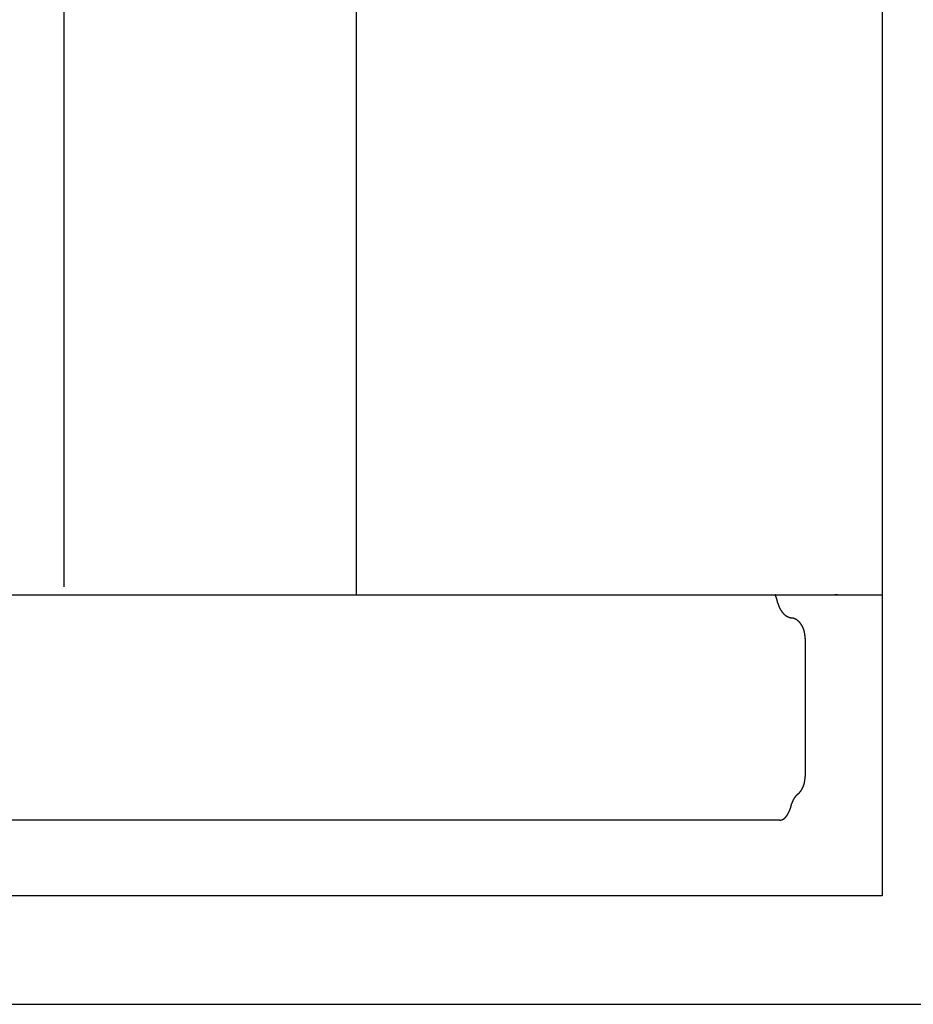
# Model space of a CAD drawing. Extents: x 715 to 7297, y 267 to 3409.
# Tile 60 of 70: x 6041 to 6259, y 337 to 578. Entities that reach past the tile are written whole.
import ezdxf

# ---------------------------------------------------------------- set-up
doc = ezdxf.new("R2010")
doc.units = 0
doc.layers.get('0').update_dxf_attribs({"linetype": 'CONTINUOUS'})
doc.layers.get('DEFPOINTS').update_dxf_attribs({"linetype": 'CONTINUOUS'})
doc.layers.add('4', color=3, linetype='CONTINUOUS')
doc.layers.add('5', color=3, linetype='CONTINUOUS')
doc.styles.get("Standard").update_dxf_attribs({"font": 'ISOCP.SHX'})
doc.dimstyles.get("Standard").update_dxf_attribs({"dimtxt": 2.5, "dimasz": 2.5, "dimexe": 1.25, "dimexo": 0.625, "dimtad": 1, "dimcen": 2.5, "dimazin": 3, "dimtfac": 1, "dimtmove": 0, "dimatfit": 3})

# ---------------------------------------------------------------- blocks, each defined once
blk = doc.blocks.new('PUNKT')
at = {"layer": '4', "color": 0, "linetype": 'BYBLOCK'}
blk.add_line((-0.5, 0), (-1, 0), dxfattribs=at)
at = {"layer": '4', "color": 0, "linetype": 'BYBLOCK', "const_width": 0.5}
blk.add_lwpolyline([(-0.25, 0, 1), (0.25, 0, 1)], format="xyb", close=True, dxfattribs=at)
blk = doc.blocks.new('*U18')
at = {"layer": '5', "color": 2}
blk.add_text('230', height=70, rotation=90, dxfattribs=at).set_placement((6502.54, 1514.63))
blk = doc.blocks.new('*D8')
at = {"layer": '5'}
for p, q in [((6271.5, 2737.27), (6572.55, 2737.27)), ((6532.55, 2697.27), (6532.55, 477.27)), ((6271.55, 437.27), (6572.55, 437.27))]:
    blk.add_line(p, q, dxfattribs=at)
at = {"layer": 'DEFPOINTS', "color": 0}
for p in [(6251.5, 2737.27), (6251.55, 437.27), (6532.55, 437.27)]:
    blk.add_point(p, dxfattribs=at)
blk.add_blockref('*U18', (0, 0))
at = {"layer": '5', "xscale": 40, "yscale": 40, "zscale": 40}
for p, rotation in [((6532.55, 2737.27), 90), ((6532.55, 437.27), 270)]:
    blk.add_blockref('PUNKT', p, dxfattribs=dict(at, rotation=rotation))

msp = doc.modelspace()

# ---------------------------------------------------------------- linework, layer by layer
for p, q in [((6251.55, 2810.771), (6251.55, 363.771)), ((6051.689, 439.271), (6051.689, 2737.271)), ((6123.183, 437.271), (6122.088, 2737.271)), ((1171.717, 437.271), (6251.55, 437.271)), ((6240.007, 437.271), (6240.902, 437.271)), ((6240.693, 437.271), (6240.033, 437.271)), ((6232.767, 426.661), (6232.767, 392.931)), ((6226.612, 382.271), (6017.563, 382.271)), ((6251.55, 363.771), (4717.775, 363.771)), ((4772.775, 337.271), (6272.775, 337.271))]:
    msp.add_line(p, q)
for points in [[(6226.08, 435.271, 0), (6226.08, 435.282, 0), (6226.08, 435.293, 0), (6226.08, 435.304, 0), (6226.08, 435.315, 0), (6226.07, 435.326, 0), (6226.07, 435.336, 0), (6226.07, 435.347, 0), (6226.07, 435.358, 0), (6226.07, 435.369, 0), (6226.06, 435.38, 0), (6226.06, 435.391, 0), (6226.06, 435.402, 0), (6226.06, 435.413, 0), (6226.06, 435.423, 0), (6226.05, 435.434, 0), (6226.05, 435.445, 0), (6226.05, 435.456, 0), (6226.05, 435.467, 0), (6226.05, 435.478, 0), (6226.04, 435.489, 0), (6226.04, 435.499, 0), (6226.04, 435.51, 0), (6226.04, 435.521, 0), (6226.03, 435.532, 0), (6226.03, 435.543, 0), (6226.03, 435.554, 0), (6226.03, 435.565, 0), (6226.03, 435.575, 0), (6226.02, 435.586, 0), (6226.02, 435.597, 0), (6226.02, 435.608, 0), (6226.02, 435.619, 0), (6226.01, 435.63, 0), (6226.01, 435.64, 0), (6226.01, 435.651, 0), (6226.01, 435.662, 0), (6226, 435.673, 0), (6226, 435.684, 0), (6226, 435.695, 0), (6226, 435.705, 0), (6226, 435.716, 0), (6225.99, 435.727, 0), (6225.99, 435.738, 0), (6225.99, 435.749, 0), (6225.99, 435.76, 0), (6225.98, 435.77, 0), (6225.98, 435.781, 0), (6225.98, 435.792, 0), (6225.98, 435.803, 0), (6225.97, 435.814, 0), (6225.97, 435.824, 0), (6225.97, 435.835, 0), (6225.97, 435.846, 0), (6225.96, 435.857, 0), (6225.96, 435.868, 0), (6225.96, 435.878, 0), (6225.95, 435.889, 0), (6225.95, 435.9, 0), (6225.95, 435.911, 0), (6225.95, 435.922, 0), (6225.94, 435.932, 0), (6225.94, 435.943, 0), (6225.94, 435.954, 0), (6225.94, 435.965, 0), (6225.93, 435.976, 0), (6225.93, 435.986, 0), (6225.93, 435.997, 0), (6225.92, 436.008, 0), (6225.92, 436.019, 0), (6225.92, 436.029, 0), (6225.92, 436.04, 0), (6225.91, 436.051, 0), (6225.91, 436.062, 0), (6225.91, 436.073, 0), (6225.9, 436.083, 0), (6225.9, 436.094, 0), (6225.9, 436.105, 0), (6225.9, 436.115, 0), (6225.89, 436.126, 0), (6225.89, 436.137, 0), (6225.89, 436.148, 0), (6225.88, 436.158, 0), (6225.88, 436.169, 0), (6225.88, 436.18, 0), (6225.87, 436.19, 0), (6225.87, 436.201, 0), (6225.87, 436.212, 0), (6225.87, 436.222, 0), (6225.86, 436.233, 0), (6225.86, 436.244, 0), (6225.86, 436.254, 0), (6225.85, 436.265, 0), (6225.85, 436.276, 0), (6225.85, 436.286, 0), (6225.84, 436.297, 0), (6225.84, 436.307, 0), (6225.84, 436.318, 0), (6225.83, 436.329, 0), (6225.83, 436.339, 0), (6225.83, 436.35, 0), (6225.82, 436.36, 0), (6225.82, 436.371, 0), (6225.82, 436.381, 0), (6225.81, 436.392, 0), (6225.81, 436.402, 0), (6225.81, 436.413, 0), (6225.8, 436.423, 0), (6225.8, 436.434, 0), (6225.8, 436.445, 0), (6225.79, 436.455, 0), (6225.79, 436.465, 0), (6225.79, 436.476, 0), (6225.78, 436.486, 0), (6225.78, 436.497, 0), (6225.78, 436.507, 0), (6225.77, 436.518, 0), (6225.77, 436.528, 0), (6225.77, 436.539, 0), (6225.76, 436.549, 0), (6225.76, 436.559, 0), (6225.76, 436.57, 0), (6225.75, 436.58, 0), (6225.75, 436.591, 0), (6225.75, 436.601, 0), (6225.74, 436.611, 0), (6225.74, 436.622, 0), (6225.73, 436.632, 0), (6225.73, 436.642, 0), (6225.73, 436.653, 0), (6225.72, 436.663, 0), (6225.72, 436.673, 0), (6225.72, 436.684, 0), (6225.71, 436.694, 0), (6225.71, 436.704, 0), (6225.71, 436.714, 0), (6225.7, 436.725, 0), (6225.7, 436.735, 0), (6225.69, 436.745, 0), (6225.69, 436.755, 0), (6225.69, 436.766, 0), (6225.68, 436.776, 0), (6225.68, 436.786, 0), (6225.68, 436.796, 0), (6225.67, 436.806, 0), (6225.67, 436.816, 0), (6225.66, 436.827, 0), (6225.66, 436.837, 0), (6225.66, 436.847, 0), (6225.65, 436.857, 0), (6225.65, 436.867, 0), (6225.64, 436.877, 0), (6225.64, 436.887, 0), (6225.64, 436.897, 0), (6225.63, 436.907, 0), (6225.63, 436.917, 0), (6225.62, 436.927, 0), (6225.62, 436.937, 0), (6225.62, 436.947, 0), (6225.61, 436.957, 0), (6225.61, 436.967, 0), (6225.6, 436.977, 0), (6225.6, 436.987, 0), (6225.6, 436.997, 0), (6225.59, 437.007, 0), (6225.59, 437.017, 0), (6225.58, 437.027, 0), (6225.58, 437.037, 0), (6225.58, 437.047, 0), (6225.57, 437.057, 0), (6225.57, 437.067, 0), (6225.56, 437.077, 0), (6225.56, 437.086, 0), (6225.55, 437.096, 0), (6225.55, 437.106, 0), (6225.55, 437.116, 0), (6225.54, 437.126, 0), (6225.54, 437.135, 0), (6225.53, 437.145, 0), (6225.53, 437.155, 0), (6225.53, 437.165, 0), (6225.52, 437.174, 0), (6225.52, 437.184, 0), (6225.51, 437.194, 0), (6225.51, 437.204, 0), (6225.5, 437.213, 0), (6225.5, 437.223, 0), (6225.49, 437.233, 0), (6225.49, 437.242, 0), (6225.49, 437.252, 0), (6225.48, 437.261, 0), (6225.48, 437.271, 0)], [(6226.08, 435.271, 0), (6226.1, 435.225, 0), (6226.11, 435.179, 0), (6226.12, 435.133, 0), (6226.14, 435.088, 0), (6226.15, 435.042, 0), (6226.16, 434.997, 0), (6226.18, 434.952, 0), (6226.19, 434.907, 0), (6226.21, 434.863, 0), (6226.22, 434.818, 0), (6226.24, 434.774, 0), (6226.25, 434.73, 0), (6226.27, 434.686, 0), (6226.29, 434.642, 0), (6226.3, 434.598, 0), (6226.32, 434.555, 0), (6226.34, 434.512, 0), (6226.36, 434.469, 0), (6226.37, 434.426, 0), (6226.39, 434.384, 0), (6226.41, 434.341, 0), (6226.43, 434.299, 0), (6226.45, 434.258, 0), (6226.47, 434.216, 0), (6226.48, 434.175, 0), (6226.5, 434.133, 0), (6226.52, 434.093, 0), (6226.54, 434.052, 0), (6226.56, 434.012, 0), (6226.58, 433.971, 0), (6226.61, 433.931, 0), (6226.63, 433.892, 0), (6226.65, 433.852, 0), (6226.67, 433.813, 0), (6226.69, 433.774, 0), (6226.71, 433.736, 0), (6226.74, 433.697, 0), (6226.76, 433.659, 0), (6226.78, 433.621, 0), (6226.8, 433.584, 0), (6226.83, 433.547, 0), (6226.85, 433.51, 0), (6226.87, 433.473, 0), (6226.9, 433.437, 0), (6226.92, 433.401, 0), (6226.95, 433.365, 0), (6226.97, 433.329, 0), (6227, 433.294, 0), (6227.02, 433.259, 0), (6227.05, 433.225, 0), (6227.07, 433.19, 0), (6227.1, 433.156, 0), (6227.12, 433.123, 0), (6227.15, 433.089, 0), (6227.18, 433.056, 0), (6227.2, 433.023, 0), (6227.23, 432.991, 0), (6227.26, 432.959, 0), (6227.28, 432.927, 0), (6227.31, 432.896, 0), (6227.34, 432.865, 0), (6227.37, 432.834, 0), (6227.39, 432.804, 0), (6227.42, 432.774, 0), (6227.45, 432.744, 0), (6227.48, 432.714, 0), (6227.51, 432.685, 0), (6227.54, 432.657, 0), (6227.57, 432.628, 0), (6227.59, 432.6, 0), (6227.62, 432.573, 0), (6227.65, 432.545, 0), (6227.68, 432.519, 0), (6227.71, 432.492, 0), (6227.74, 432.466, 0), (6227.77, 432.44, 0), (6227.8, 432.414, 0), (6227.83, 432.389, 0), (6227.86, 432.365, 0), (6227.9, 432.34, 0), (6227.93, 432.316, 0), (6227.96, 432.293, 0), (6227.99, 432.27, 0), (6228.02, 432.247, 0), (6228.05, 432.224, 0), (6228.08, 432.202, 0), (6228.12, 432.18, 0), (6228.15, 432.159, 0), (6228.18, 432.138, 0), (6228.21, 432.118, 0), (6228.24, 432.098, 0), (6228.28, 432.078, 0), (6228.31, 432.058, 0), (6228.34, 432.04, 0), (6228.37, 432.021, 0), (6228.41, 432.003, 0), (6228.44, 431.985, 0), (6228.47, 431.968, 0), (6228.51, 431.951, 0), (6228.54, 431.934, 0), (6228.57, 431.918, 0), (6228.61, 431.902, 0), (6228.64, 431.887, 0), (6228.68, 431.872, 0), (6228.71, 431.858, 0), (6228.74, 431.843, 0), (6228.78, 431.83, 0), (6228.81, 431.817, 0), (6228.85, 431.804, 0), (6228.88, 431.791, 0), (6228.91, 431.779, 0), (6228.95, 431.768, 0), (6228.98, 431.756, 0), (6229.02, 431.746, 0), (6229.05, 431.735, 0), (6229.09, 431.725, 0), (6229.12, 431.716, 0), (6229.16, 431.707, 0), (6229.19, 431.698, 0), (6229.23, 431.69, 0), (6229.26, 431.682, 0), (6229.3, 431.675, 0), (6229.33, 431.668, 0), (6229.37, 431.661, 0), (6229.4, 431.655, 0), (6229.44, 431.649, 0), (6229.47, 431.644, 0), (6229.51, 431.639, 0)], [(6232.77, 426.661, 0), (6232.77, 426.719, 0), (6232.77, 426.777, 0), (6232.77, 426.834, 0), (6232.76, 426.892, 0), (6232.76, 426.949, 0), (6232.76, 427.007, 0), (6232.76, 427.065, 0), (6232.75, 427.122, 0), (6232.75, 427.179, 0), (6232.74, 427.237, 0), (6232.74, 427.294, 0), (6232.73, 427.351, 0), (6232.73, 427.408, 0), (6232.72, 427.465, 0), (6232.71, 427.522, 0), (6232.71, 427.579, 0), (6232.7, 427.636, 0), (6232.69, 427.692, 0), (6232.68, 427.749, 0), (6232.67, 427.805, 0), (6232.66, 427.861, 0), (6232.65, 427.917, 0), (6232.64, 427.973, 0), (6232.63, 428.028, 0), (6232.62, 428.083, 0), (6232.61, 428.139, 0), (6232.59, 428.194, 0), (6232.58, 428.249, 0), (6232.57, 428.303, 0), (6232.55, 428.357, 0), (6232.54, 428.412, 0), (6232.53, 428.466, 0), (6232.51, 428.519, 0), (6232.49, 428.573, 0), (6232.48, 428.626, 0), (6232.46, 428.679, 0), (6232.44, 428.731, 0), (6232.43, 428.784, 0), (6232.41, 428.836, 0), (6232.39, 428.888, 0), (6232.37, 428.939, 0), (6232.35, 428.99, 0), (6232.33, 429.041, 0), (6232.31, 429.092, 0), (6232.29, 429.142, 0), (6232.27, 429.192, 0), (6232.25, 429.242, 0), (6232.23, 429.291, 0), (6232.21, 429.34, 0), (6232.19, 429.388, 0), (6232.16, 429.436, 0), (6232.14, 429.484, 0), (6232.12, 429.532, 0), (6232.09, 429.579, 0), (6232.07, 429.625, 0), (6232.04, 429.672, 0), (6232.02, 429.717, 0), (6231.99, 429.763, 0), (6231.97, 429.808, 0), (6231.94, 429.853, 0), (6231.91, 429.897, 0), (6231.89, 429.941, 0), (6231.86, 429.984, 0), (6231.83, 430.027, 0), (6231.8, 430.069, 0), (6231.77, 430.111, 0), (6231.75, 430.153, 0), (6231.72, 430.194, 0), (6231.69, 430.234, 0), (6231.66, 430.274, 0), (6231.63, 430.314, 0), (6231.6, 430.353, 0), (6231.57, 430.392, 0), (6231.53, 430.43, 0), (6231.5, 430.468, 0), (6231.47, 430.505, 0), (6231.44, 430.542, 0), (6231.41, 430.578, 0), (6231.37, 430.613, 0), (6231.34, 430.648, 0), (6231.31, 430.683, 0), (6231.27, 430.717, 0), (6231.24, 430.75, 0), (6231.21, 430.783, 0), (6231.17, 430.816, 0), (6231.14, 430.847, 0), (6231.1, 430.879, 0), (6231.07, 430.909, 0), (6231.03, 430.94, 0), (6231, 430.969, 0), (6230.96, 430.998, 0), (6230.92, 431.027, 0), (6230.89, 431.054, 0), (6230.85, 431.082, 0), (6230.81, 431.108, 0), (6230.78, 431.134, 0), (6230.74, 431.16, 0), (6230.7, 431.185, 0), (6230.67, 431.209, 0), (6230.63, 431.233, 0), (6230.59, 431.256, 0), (6230.55, 431.278, 0), (6230.51, 431.3, 0), (6230.47, 431.321, 0), (6230.44, 431.342, 0), (6230.4, 431.362, 0), (6230.36, 431.381, 0), (6230.32, 431.4, 0), (6230.28, 431.418, 0), (6230.24, 431.435, 0), (6230.2, 431.452, 0), (6230.16, 431.468, 0), (6230.12, 431.484, 0), (6230.08, 431.499, 0), (6230.04, 431.513, 0), (6230, 431.527, 0), (6229.96, 431.54, 0), (6229.92, 431.552, 0), (6229.88, 431.564, 0), (6229.84, 431.575, 0), (6229.8, 431.585, 0), (6229.76, 431.595, 0), (6229.71, 431.604, 0), (6229.67, 431.612, 0), (6229.63, 431.62, 0), (6229.59, 431.627, 0), (6229.55, 431.633, 0), (6229.51, 431.639, 0)], [(6230.97, 388.601, 0), (6230.99, 388.622, 0), (6231.02, 388.643, 0), (6231.04, 388.664, 0), (6231.07, 388.685, 0), (6231.09, 388.707, 0), (6231.12, 388.729, 0), (6231.14, 388.751, 0), (6231.17, 388.774, 0), (6231.19, 388.797, 0), (6231.22, 388.82, 0), (6231.24, 388.843, 0), (6231.27, 388.867, 0), (6231.29, 388.891, 0), (6231.31, 388.915, 0), (6231.34, 388.94, 0), (6231.36, 388.965, 0), (6231.38, 388.99, 0), (6231.41, 389.015, 0), (6231.43, 389.04, 0), (6231.45, 389.066, 0), (6231.48, 389.092, 0), (6231.5, 389.119, 0), (6231.52, 389.145, 0), (6231.54, 389.172, 0), (6231.56, 389.199, 0), (6231.59, 389.227, 0), (6231.61, 389.254, 0), (6231.63, 389.282, 0), (6231.65, 389.31, 0), (6231.67, 389.338, 0), (6231.69, 389.367, 0), (6231.71, 389.396, 0), (6231.73, 389.425, 0), (6231.76, 389.454, 0), (6231.78, 389.484, 0), (6231.8, 389.513, 0), (6231.82, 389.543, 0), (6231.84, 389.573, 0), (6231.86, 389.604, 0), (6231.87, 389.635, 0), (6231.89, 389.665, 0), (6231.91, 389.696, 0), (6231.93, 389.728, 0), (6231.95, 389.759, 0), (6231.97, 389.791, 0), (6231.99, 389.823, 0), (6232.01, 389.855, 0), (6232.02, 389.887, 0), (6232.04, 389.92, 0), (6232.06, 389.953, 0), (6232.08, 389.986, 0), (6232.09, 390.019, 0), (6232.11, 390.052, 0), (6232.13, 390.086, 0), (6232.14, 390.12, 0), (6232.16, 390.153, 0), (6232.18, 390.188, 0), (6232.19, 390.222, 0), (6232.21, 390.256, 0), (6232.23, 390.291, 0), (6232.24, 390.326, 0), (6232.26, 390.361, 0), (6232.27, 390.396, 0), (6232.29, 390.431, 0), (6232.3, 390.467, 0), (6232.31, 390.502, 0), (6232.33, 390.538, 0), (6232.34, 390.574, 0), (6232.36, 390.61, 0), (6232.37, 390.647, 0), (6232.38, 390.683, 0), (6232.4, 390.72, 0), (6232.41, 390.757, 0), (6232.42, 390.794, 0), (6232.43, 390.831, 0), (6232.45, 390.868, 0), (6232.46, 390.905, 0), (6232.47, 390.943, 0), (6232.48, 390.98, 0), (6232.49, 391.018, 0), (6232.5, 391.056, 0), (6232.52, 391.094, 0), (6232.53, 391.132, 0), (6232.54, 391.17, 0), (6232.55, 391.208, 0), (6232.56, 391.247, 0), (6232.57, 391.285, 0), (6232.58, 391.324, 0), (6232.59, 391.363, 0), (6232.59, 391.402, 0), (6232.6, 391.441, 0), (6232.61, 391.48, 0), (6232.62, 391.519, 0), (6232.63, 391.558, 0), (6232.64, 391.598, 0), (6232.64, 391.637, 0), (6232.65, 391.677, 0), (6232.66, 391.716, 0), (6232.67, 391.756, 0), (6232.67, 391.796, 0), (6232.68, 391.836, 0), (6232.69, 391.876, 0), (6232.69, 391.916, 0), (6232.7, 391.956, 0), (6232.7, 391.996, 0), (6232.71, 392.036, 0), (6232.71, 392.076, 0), (6232.72, 392.117, 0), (6232.72, 392.157, 0), (6232.73, 392.198, 0), (6232.73, 392.238, 0), (6232.74, 392.279, 0), (6232.74, 392.319, 0), (6232.74, 392.36, 0), (6232.75, 392.4, 0), (6232.75, 392.441, 0), (6232.75, 392.482, 0), (6232.76, 392.523, 0), (6232.76, 392.563, 0), (6232.76, 392.604, 0), (6232.76, 392.645, 0), (6232.76, 392.686, 0), (6232.76, 392.727, 0), (6232.77, 392.768, 0), (6232.77, 392.809, 0), (6232.77, 392.849, 0), (6232.77, 392.89, 0), (6232.77, 392.931, 0)], [(6230.97, 388.601, 0), (6230.95, 388.589, 0), (6230.94, 388.576, 0), (6230.92, 388.563, 0), (6230.91, 388.551, 0), (6230.89, 388.538, 0), (6230.88, 388.525, 0), (6230.86, 388.512, 0), (6230.85, 388.498, 0), (6230.83, 388.485, 0), (6230.82, 388.472, 0), (6230.8, 388.458, 0), (6230.79, 388.445, 0), (6230.77, 388.431, 0), (6230.76, 388.417, 0), (6230.74, 388.403, 0), (6230.73, 388.389, 0), (6230.71, 388.375, 0), (6230.7, 388.361, 0), (6230.68, 388.346, 0), (6230.67, 388.332, 0), (6230.65, 388.317, 0), (6230.64, 388.303, 0), (6230.63, 388.288, 0), (6230.61, 388.273, 0), (6230.6, 388.258, 0), (6230.58, 388.243, 0), (6230.57, 388.228, 0), (6230.55, 388.213, 0), (6230.54, 388.197, 0), (6230.53, 388.182, 0), (6230.51, 388.167, 0), (6230.5, 388.151, 0), (6230.48, 388.135, 0), (6230.47, 388.119, 0), (6230.46, 388.104, 0), (6230.44, 388.088, 0), (6230.43, 388.071, 0), (6230.42, 388.055, 0), (6230.4, 388.039, 0), (6230.39, 388.023, 0), (6230.38, 388.006, 0), (6230.36, 387.99, 0), (6230.35, 387.973, 0), (6230.34, 387.956, 0), (6230.32, 387.939, 0), (6230.31, 387.922, 0), (6230.3, 387.905, 0), (6230.28, 387.888, 0), (6230.27, 387.871, 0), (6230.26, 387.854, 0), (6230.25, 387.837, 0), (6230.23, 387.819, 0), (6230.22, 387.802, 0), (6230.21, 387.784, 0), (6230.2, 387.766, 0), (6230.18, 387.748, 0), (6230.17, 387.731, 0), (6230.16, 387.713, 0), (6230.15, 387.694, 0), (6230.13, 387.676, 0), (6230.12, 387.658, 0), (6230.11, 387.64, 0), (6230.1, 387.621, 0), (6230.09, 387.603, 0), (6230.07, 387.584, 0), (6230.06, 387.566, 0), (6230.05, 387.547, 0), (6230.04, 387.528, 0), (6230.03, 387.509, 0), (6230.02, 387.49, 0), (6230, 387.471, 0), (6229.99, 387.452, 0), (6229.98, 387.433, 0), (6229.97, 387.414, 0), (6229.96, 387.394, 0), (6229.95, 387.375, 0), (6229.94, 387.355, 0), (6229.93, 387.336, 0), (6229.91, 387.316, 0), (6229.9, 387.297, 0), (6229.89, 387.277, 0), (6229.88, 387.257, 0), (6229.87, 387.237, 0), (6229.86, 387.217, 0), (6229.85, 387.197, 0), (6229.84, 387.177, 0), (6229.83, 387.156, 0), (6229.82, 387.136, 0), (6229.81, 387.116, 0), (6229.8, 387.095, 0), (6229.79, 387.075, 0), (6229.78, 387.054, 0), (6229.77, 387.033, 0), (6229.76, 387.013, 0), (6229.75, 386.992, 0), (6229.74, 386.971, 0), (6229.73, 386.95, 0), (6229.72, 386.929, 0), (6229.71, 386.908, 0), (6229.7, 386.887, 0), (6229.69, 386.866, 0), (6229.68, 386.844, 0), (6229.67, 386.823, 0), (6229.67, 386.802, 0), (6229.66, 386.78, 0), (6229.65, 386.759, 0), (6229.64, 386.737, 0), (6229.63, 386.716, 0), (6229.62, 386.694, 0), (6229.61, 386.672, 0), (6229.6, 386.65, 0), (6229.6, 386.628, 0), (6229.59, 386.606, 0), (6229.58, 386.584, 0), (6229.57, 386.562, 0), (6229.56, 386.54, 0), (6229.55, 386.518, 0), (6229.55, 386.496, 0), (6229.54, 386.474, 0), (6229.53, 386.451, 0), (6229.52, 386.429, 0), (6229.52, 386.407, 0), (6229.51, 386.384, 0), (6229.5, 386.362, 0), (6229.49, 386.339, 0), (6229.49, 386.316, 0), (6229.48, 386.294, 0), (6229.47, 386.271, 0)], [(6227.27, 382.424, 0), (6227.28, 382.427, 0), (6227.29, 382.431, 0), (6227.3, 382.435, 0), (6227.3, 382.439, 0), (6227.31, 382.443, 0), (6227.32, 382.447, 0), (6227.33, 382.451, 0), (6227.33, 382.455, 0), (6227.34, 382.459, 0), (6227.35, 382.463, 0), (6227.36, 382.467, 0), (6227.36, 382.471, 0), (6227.37, 382.475, 0), (6227.38, 382.48, 0), (6227.39, 382.484, 0), (6227.39, 382.488, 0), (6227.4, 382.493, 0), (6227.41, 382.497, 0), (6227.42, 382.502, 0), (6227.42, 382.506, 0), (6227.43, 382.511, 0), (6227.44, 382.516, 0), (6227.45, 382.52, 0), (6227.45, 382.525, 0), (6227.46, 382.53, 0), (6227.47, 382.534, 0), (6227.47, 382.539, 0), (6227.48, 382.544, 0), (6227.49, 382.549, 0), (6227.5, 382.554, 0), (6227.5, 382.559, 0), (6227.51, 382.564, 0), (6227.52, 382.569, 0), (6227.53, 382.574, 0), (6227.53, 382.58, 0), (6227.54, 382.585, 0), (6227.55, 382.59, 0), (6227.56, 382.595, 0), (6227.56, 382.601, 0), (6227.57, 382.606, 0), (6227.58, 382.612, 0), (6227.59, 382.617, 0), (6227.59, 382.623, 0), (6227.6, 382.628, 0), (6227.61, 382.634, 0), (6227.62, 382.639, 0), (6227.62, 382.645, 0), (6227.63, 382.651, 0), (6227.64, 382.657, 0), (6227.65, 382.663, 0), (6227.65, 382.668, 0), (6227.66, 382.674, 0), (6227.67, 382.68, 0), (6227.67, 382.686, 0), (6227.68, 382.692, 0), (6227.69, 382.698, 0), (6227.7, 382.705, 0), (6227.7, 382.711, 0), (6227.71, 382.717, 0), (6227.72, 382.723, 0), (6227.73, 382.73, 0), (6227.73, 382.736, 0), (6227.74, 382.742, 0), (6227.75, 382.749, 0), (6227.76, 382.755, 0), (6227.76, 382.762, 0), (6227.77, 382.768, 0), (6227.78, 382.775, 0), (6227.79, 382.781, 0), (6227.79, 382.788, 0), (6227.8, 382.795, 0), (6227.81, 382.801, 0), (6227.81, 382.808, 0), (6227.82, 382.815, 0), (6227.83, 382.822, 0), (6227.84, 382.829, 0), (6227.84, 382.836, 0), (6227.85, 382.843, 0), (6227.86, 382.85, 0), (6227.87, 382.857, 0), (6227.87, 382.864, 0), (6227.88, 382.871, 0), (6227.89, 382.878, 0), (6227.9, 382.885, 0), (6227.9, 382.893, 0), (6227.91, 382.9, 0), (6227.92, 382.907, 0), (6227.92, 382.915, 0), (6227.93, 382.922, 0), (6227.94, 382.929, 0), (6227.95, 382.937, 0), (6227.95, 382.944, 0), (6227.96, 382.952, 0), (6227.97, 382.96, 0), (6227.97, 382.967, 0), (6227.98, 382.975, 0), (6227.99, 382.983, 0), (6228, 382.99, 0), (6228, 382.998, 0), (6228.01, 383.006, 0), (6228.02, 383.014, 0), (6228.02, 383.022, 0), (6228.03, 383.03, 0), (6228.04, 383.038, 0), (6228.05, 383.046, 0), (6228.05, 383.054, 0), (6228.06, 383.062, 0), (6228.07, 383.07, 0), (6228.07, 383.078, 0), (6228.08, 383.086, 0), (6228.09, 383.094, 0), (6228.1, 383.103, 0), (6228.1, 383.111, 0), (6228.11, 383.119, 0), (6228.12, 383.128, 0), (6228.12, 383.136, 0), (6228.13, 383.145, 0), (6228.14, 383.153, 0), (6228.15, 383.162, 0), (6228.15, 383.17, 0), (6228.16, 383.179, 0), (6228.17, 383.187, 0), (6228.17, 383.196, 0), (6228.18, 383.205, 0), (6228.19, 383.214, 0), (6228.19, 383.222, 0), (6228.2, 383.231, 0), (6228.21, 383.24, 0), (6228.21, 383.249, 0), (6228.22, 383.258, 0), (6228.23, 383.267, 0), (6228.24, 383.276, 0), (6228.24, 383.285, 0), (6228.25, 383.294, 0), (6228.26, 383.303, 0), (6228.26, 383.312, 0), (6228.27, 383.321, 0), (6228.28, 383.33, 0), (6228.28, 383.34, 0), (6228.29, 383.349, 0), (6228.3, 383.358, 0), (6228.3, 383.368, 0), (6228.31, 383.377, 0), (6228.32, 383.386, 0), (6228.32, 383.396, 0), (6228.33, 383.405, 0), (6228.34, 383.415, 0), (6228.34, 383.424, 0), (6228.35, 383.434, 0), (6228.36, 383.444, 0), (6228.36, 383.453, 0), (6228.37, 383.463, 0), (6228.38, 383.473, 0), (6228.38, 383.482, 0), (6228.39, 383.492, 0), (6228.4, 383.502, 0), (6228.4, 383.512, 0), (6228.41, 383.522, 0), (6228.42, 383.532, 0), (6228.42, 383.542, 0), (6228.43, 383.552, 0), (6228.44, 383.562, 0), (6228.44, 383.572, 0), (6228.45, 383.582, 0), (6228.46, 383.592, 0), (6228.46, 383.602, 0), (6228.47, 383.612, 0), (6228.48, 383.623, 0), (6228.48, 383.633, 0), (6228.49, 383.643, 0), (6228.5, 383.653, 0), (6228.5, 383.664, 0), (6228.51, 383.674, 0), (6228.51, 383.684, 0), (6228.52, 383.695, 0), (6228.53, 383.705, 0), (6228.53, 383.716, 0), (6228.54, 383.726, 0), (6228.55, 383.737, 0), (6228.55, 383.747, 0), (6228.56, 383.758, 0), (6228.57, 383.769, 0), (6228.57, 383.779, 0), (6228.58, 383.79, 0), (6228.58, 383.801, 0), (6228.59, 383.811, 0), (6228.6, 383.822, 0), (6228.6, 383.833, 0), (6228.61, 383.844, 0), (6228.61, 383.854, 0), (6228.62, 383.865, 0), (6228.63, 383.876, 0), (6228.63, 383.887, 0), (6228.64, 383.898, 0), (6228.65, 383.909, 0), (6228.65, 383.92, 0), (6228.66, 383.931, 0), (6228.66, 383.942, 0), (6228.67, 383.953, 0), (6228.68, 383.964, 0), (6228.68, 383.975, 0), (6228.69, 383.986, 0), (6228.69, 383.997, 0), (6228.7, 384.009, 0), (6228.71, 384.02, 0), (6228.71, 384.031, 0), (6228.72, 384.042, 0), (6228.72, 384.054, 0), (6228.73, 384.065, 0), (6228.73, 384.076, 0), (6228.74, 384.088, 0), (6228.75, 384.099, 0), (6228.75, 384.11, 0), (6228.76, 384.122, 0), (6228.76, 384.133, 0), (6228.77, 384.145, 0), (6228.77, 384.156, 0), (6228.78, 384.168, 0), (6228.79, 384.179, 0), (6228.79, 384.191, 0), (6228.8, 384.202, 0), (6228.8, 384.214, 0), (6228.81, 384.226, 0), (6228.81, 384.237, 0), (6228.82, 384.249, 0), (6228.83, 384.261, 0), (6228.83, 384.272, 0), (6228.84, 384.284, 0), (6228.84, 384.296, 0), (6228.85, 384.308, 0), (6228.85, 384.319, 0), (6228.86, 384.331, 0), (6228.86, 384.343, 0), (6228.87, 384.355, 0), (6228.87, 384.367, 0), (6228.88, 384.379, 0), (6228.89, 384.391, 0), (6228.89, 384.403, 0), (6228.9, 384.415, 0), (6228.9, 384.427, 0), (6228.91, 384.439, 0), (6228.91, 384.451, 0), (6228.92, 384.463, 0), (6228.92, 384.475, 0), (6228.93, 384.487, 0), (6228.93, 384.499, 0), (6228.94, 384.511, 0), (6228.94, 384.523, 0), (6228.95, 384.536, 0), (6228.95, 384.548, 0), (6228.96, 384.56, 0), (6228.96, 384.572, 0), (6228.97, 384.584, 0), (6228.97, 384.597, 0), (6228.98, 384.609, 0), (6228.98, 384.621, 0), (6228.99, 384.634, 0), (6228.99, 384.646, 0), (6229, 384.658, 0), (6229, 384.671, 0), (6229.01, 384.683, 0), (6229.01, 384.696, 0), (6229.02, 384.708, 0), (6229.02, 384.72, 0), (6229.03, 384.733, 0), (6229.03, 384.745, 0), (6229.04, 384.758, 0), (6229.04, 384.771, 0), (6229.05, 384.783, 0), (6229.05, 384.796, 0), (6229.06, 384.808, 0), (6229.06, 384.821, 0), (6229.07, 384.833, 0), (6229.07, 384.846, 0), (6229.08, 384.859, 0), (6229.08, 384.871, 0), (6229.09, 384.884, 0), (6229.09, 384.897, 0), (6229.1, 384.909, 0), (6229.1, 384.922, 0), (6229.1, 384.935, 0), (6229.11, 384.948, 0), (6229.11, 384.96, 0), (6229.12, 384.973, 0), (6229.12, 384.986, 0), (6229.13, 384.999, 0), (6229.13, 385.012, 0), (6229.14, 385.024, 0), (6229.14, 385.037, 0), (6229.14, 385.05, 0), (6229.15, 385.063, 0), (6229.15, 385.076, 0), (6229.16, 385.089, 0), (6229.16, 385.101, 0), (6229.17, 385.114, 0), (6229.17, 385.127, 0), (6229.18, 385.14, 0), (6229.18, 385.153, 0), (6229.18, 385.166, 0), (6229.19, 385.179, 0), (6229.19, 385.192, 0), (6229.2, 385.205, 0), (6229.2, 385.218, 0), (6229.2, 385.231, 0), (6229.21, 385.244, 0), (6229.21, 385.257, 0), (6229.22, 385.27, 0), (6229.22, 385.283, 0), (6229.23, 385.296, 0), (6229.23, 385.309, 0), (6229.23, 385.322, 0), (6229.24, 385.335, 0), (6229.24, 385.348, 0), (6229.24, 385.361, 0), (6229.25, 385.374, 0), (6229.25, 385.387, 0), (6229.26, 385.4, 0), (6229.26, 385.413, 0), (6229.26, 385.426, 0), (6229.27, 385.439, 0), (6229.27, 385.453, 0), (6229.28, 385.466, 0), (6229.28, 385.479, 0), (6229.28, 385.492, 0), (6229.29, 385.505, 0), (6229.29, 385.518, 0), (6229.29, 385.531, 0), (6229.3, 385.545, 0), (6229.3, 385.558, 0), (6229.31, 385.571, 0), (6229.31, 385.584, 0), (6229.31, 385.597, 0), (6229.32, 385.61, 0), (6229.32, 385.624, 0), (6229.32, 385.637, 0), (6229.33, 385.65, 0), (6229.33, 385.663, 0), (6229.33, 385.676, 0), (6229.34, 385.689, 0), (6229.34, 385.703, 0), (6229.34, 385.716, 0), (6229.35, 385.729, 0), (6229.35, 385.742, 0), (6229.35, 385.755, 0), (6229.36, 385.768, 0), (6229.36, 385.782, 0), (6229.36, 385.795, 0), (6229.37, 385.808, 0), (6229.37, 385.821, 0), (6229.37, 385.834, 0), (6229.38, 385.848, 0), (6229.38, 385.861, 0), (6229.38, 385.874, 0), (6229.39, 385.887, 0), (6229.39, 385.9, 0), (6229.39, 385.914, 0), (6229.4, 385.927, 0), (6229.4, 385.94, 0), (6229.4, 385.953, 0), (6229.41, 385.966, 0), (6229.41, 385.98, 0), (6229.41, 385.993, 0), (6229.41, 386.006, 0), (6229.42, 386.019, 0), (6229.42, 386.032, 0), (6229.42, 386.046, 0), (6229.43, 386.059, 0), (6229.43, 386.072, 0), (6229.43, 386.085, 0), (6229.44, 386.099, 0), (6229.44, 386.112, 0), (6229.44, 386.125, 0), (6229.44, 386.138, 0), (6229.45, 386.152, 0), (6229.45, 386.165, 0), (6229.45, 386.178, 0), (6229.45, 386.191, 0), (6229.46, 386.205, 0), (6229.46, 386.218, 0), (6229.46, 386.231, 0), (6229.47, 386.244, 0), (6229.47, 386.258, 0), (6229.47, 386.271, 0)], [(6226.61, 382.271, 0), (6226.62, 382.271, 0), (6226.62, 382.271, 0), (6226.62, 382.271, 0), (6226.63, 382.271, 0), (6226.63, 382.271, 0), (6226.63, 382.271, 0), (6226.64, 382.271, 0), (6226.64, 382.271, 0), (6226.65, 382.271, 0), (6226.65, 382.271, 0), (6226.65, 382.271, 0), (6226.66, 382.272, 0), (6226.66, 382.272, 0), (6226.66, 382.272, 0), (6226.67, 382.272, 0), (6226.67, 382.272, 0), (6226.68, 382.272, 0), (6226.68, 382.272, 0), (6226.68, 382.272, 0), (6226.69, 382.273, 0), (6226.69, 382.273, 0), (6226.69, 382.273, 0), (6226.7, 382.273, 0), (6226.7, 382.273, 0), (6226.7, 382.274, 0), (6226.71, 382.274, 0), (6226.71, 382.274, 0), (6226.72, 382.274, 0), (6226.72, 382.275, 0), (6226.72, 382.275, 0), (6226.73, 382.275, 0), (6226.73, 382.275, 0), (6226.73, 382.276, 0), (6226.74, 382.276, 0), (6226.74, 382.276, 0), (6226.75, 382.276, 0), (6226.75, 382.277, 0), (6226.75, 382.277, 0), (6226.76, 382.277, 0), (6226.76, 382.278, 0), (6226.76, 382.278, 0), (6226.77, 382.278, 0), (6226.77, 382.279, 0), (6226.77, 382.279, 0), (6226.78, 382.28, 0), (6226.78, 382.28, 0), (6226.79, 382.28, 0), (6226.79, 382.281, 0), (6226.79, 382.281, 0), (6226.8, 382.282, 0), (6226.8, 382.282, 0), (6226.8, 382.282, 0), (6226.81, 382.283, 0), (6226.81, 382.283, 0), (6226.81, 382.284, 0), (6226.82, 382.284, 0), (6226.82, 382.285, 0), (6226.82, 382.285, 0), (6226.83, 382.286, 0), (6226.83, 382.286, 0), (6226.84, 382.287, 0), (6226.84, 382.287, 0), (6226.84, 382.288, 0), (6226.85, 382.288, 0), (6226.85, 382.289, 0), (6226.85, 382.289, 0), (6226.86, 382.29, 0), (6226.86, 382.291, 0), (6226.86, 382.291, 0), (6226.87, 382.292, 0), (6226.87, 382.292, 0), (6226.87, 382.293, 0), (6226.88, 382.294, 0), (6226.88, 382.294, 0), (6226.89, 382.295, 0), (6226.89, 382.295, 0), (6226.89, 382.296, 0), (6226.9, 382.297, 0), (6226.9, 382.297, 0), (6226.9, 382.298, 0), (6226.91, 382.299, 0), (6226.91, 382.299, 0), (6226.91, 382.3, 0), (6226.92, 382.301, 0), (6226.92, 382.302, 0), (6226.92, 382.302, 0), (6226.93, 382.303, 0), (6226.93, 382.304, 0), (6226.93, 382.304, 0), (6226.94, 382.305, 0), (6226.94, 382.306, 0), (6226.95, 382.307, 0), (6226.95, 382.308, 0), (6226.95, 382.308, 0), (6226.96, 382.309, 0), (6226.96, 382.31, 0), (6226.96, 382.311, 0), (6226.97, 382.312, 0), (6226.97, 382.312, 0), (6226.97, 382.313, 0), (6226.98, 382.314, 0), (6226.98, 382.315, 0), (6226.98, 382.316, 0), (6226.99, 382.317, 0), (6226.99, 382.318, 0), (6226.99, 382.318, 0), (6227, 382.319, 0), (6227, 382.32, 0), (6227, 382.321, 0), (6227.01, 382.322, 0), (6227.01, 382.323, 0), (6227.01, 382.324, 0), (6227.02, 382.325, 0), (6227.02, 382.326, 0), (6227.02, 382.327, 0), (6227.03, 382.328, 0), (6227.03, 382.329, 0), (6227.04, 382.33, 0), (6227.04, 382.331, 0), (6227.04, 382.332, 0), (6227.05, 382.333, 0), (6227.05, 382.334, 0), (6227.05, 382.335, 0), (6227.06, 382.336, 0), (6227.06, 382.337, 0), (6227.06, 382.338, 0), (6227.07, 382.339, 0), (6227.07, 382.34, 0), (6227.07, 382.341, 0), (6227.08, 382.342, 0), (6227.08, 382.343, 0), (6227.08, 382.344, 0), (6227.09, 382.345, 0), (6227.09, 382.347, 0), (6227.09, 382.348, 0), (6227.1, 382.349, 0), (6227.1, 382.35, 0), (6227.1, 382.351, 0), (6227.11, 382.352, 0), (6227.11, 382.353, 0), (6227.11, 382.355, 0), (6227.12, 382.356, 0), (6227.12, 382.357, 0), (6227.12, 382.358, 0), (6227.13, 382.359, 0), (6227.13, 382.361, 0), (6227.13, 382.362, 0), (6227.14, 382.363, 0), (6227.14, 382.364, 0), (6227.14, 382.365, 0), (6227.15, 382.367, 0), (6227.15, 382.368, 0), (6227.15, 382.369, 0), (6227.16, 382.371, 0), (6227.16, 382.372, 0), (6227.16, 382.373, 0), (6227.17, 382.374, 0), (6227.17, 382.376, 0), (6227.17, 382.377, 0), (6227.18, 382.378, 0), (6227.18, 382.38, 0), (6227.18, 382.381, 0), (6227.19, 382.382, 0), (6227.19, 382.384, 0), (6227.19, 382.385, 0), (6227.19, 382.387, 0), (6227.2, 382.388, 0), (6227.2, 382.389, 0), (6227.2, 382.391, 0), (6227.21, 382.392, 0), (6227.21, 382.394, 0), (6227.21, 382.395, 0), (6227.22, 382.396, 0), (6227.22, 382.398, 0), (6227.22, 382.399, 0), (6227.23, 382.401, 0), (6227.23, 382.402, 0), (6227.23, 382.404, 0), (6227.24, 382.405, 0), (6227.24, 382.407, 0), (6227.24, 382.408, 0), (6227.25, 382.41, 0), (6227.25, 382.411, 0), (6227.25, 382.413, 0), (6227.26, 382.414, 0), (6227.26, 382.416, 0), (6227.26, 382.417, 0), (6227.27, 382.419, 0), (6227.27, 382.42, 0), (6227.27, 382.422, 0), (6227.27, 382.424, 0)]]:
    msp.add_polyline3d(points)

# ---------------------------------------------------------------- dimensions: what is measured, and where the dimension line sits
at = {"layer": '5'}
dim = msp.add_linear_dim(base=(6532.548, 437.271), p1=(6251.505, 2737.271), p2=(6251.55, 437.271), angle=90, dimstyle='Standard', dxfattribs=at)
dim.commit()
dim.dimension.update_dxf_attribs({"geometry": '*D8', "text_midpoint": (6467.541, 1587.271)})

doc.saveas('drawing.dxf')
